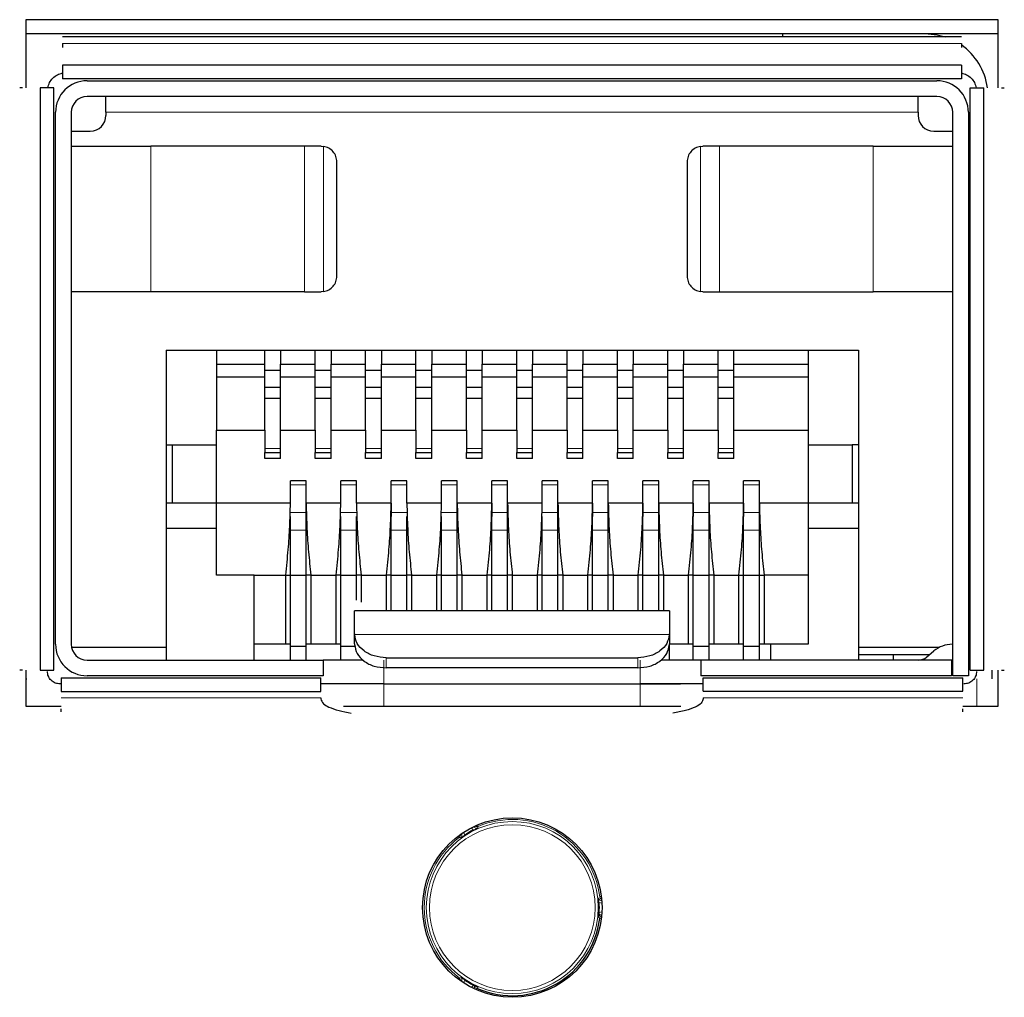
# Model space of a CAD drawing. Header units: millimetres. Extents: x 0 to 1118, y 0 to 864.
# Tile 35 of 117: x 256.96 to 260.09, y 461.83 to 464.93. Entities that reach past the tile are written whole.
import ezdxf

# ---------------------------------------------------------------- set-up
doc = ezdxf.new("R2010")
doc.units = ezdxf.units.MM

msp = doc.modelspace()

# ---------------------------------------------------------------- linework, layer by layer
at = {"color": 7, "linetype": 'Continuous', "lineweight": 25}
for p, q in [((260.0719, 464.9343), (256.9819, 464.9343)), ((256.9819, 464.9343), (256.9819, 464.718)), ((260.0719, 464.718), (260.0719, 464.9343)), ((256.9819, 464.8903), (260.0719, 464.8903)), ((259.9546, 464.8801), (257.0993, 464.8801)), ((259.3871, 464.8801), (259.3871, 464.8903)), ((257.0993, 464.859), (257.0993, 464.8458)), ((259.9546, 464.859), (259.9546, 464.8458)), ((259.9546, 464.7895), (257.0993, 464.7895)), ((259.9546, 464.7463), (257.0993, 464.7463)), ((257.1769, 464.7403), (259.8769, 464.7403)), ((256.9715, 464.718), (256.9629, 464.718)), ((257.0277, 464.718), (257.0277, 462.8684)), ((257.0709, 462.8684), (257.0709, 464.718)), ((259.9829, 462.8684), (259.9829, 464.718)), ((260.0261, 462.8684), (260.0261, 464.718)), ((260.0824, 464.718), (260.091, 464.718)), ((259.8769, 464.6903), (257.1769, 464.6903)), ((257.2369, 464.6403), (257.2369, 464.6903)), ((259.8169, 464.6403), (259.8169, 464.6903)), ((257.0769, 462.9503), (257.0769, 464.6403)), ((257.1269, 464.6403), (257.1269, 462.9503)), ((257.2369, 464.6403), (257.2369, 464.6303)), ((259.8169, 464.6403), (259.8169, 464.6303)), ((259.9269, 462.8503), (259.9269, 464.6403)), ((259.9769, 464.6403), (259.9769, 462.8503)), ((257.1269, 464.5803), (257.1869, 464.5803)), ((259.8669, 464.5803), (259.9269, 464.5803)), ((257.1269, 464.5323), (257.3792, 464.5323)), ((257.8673, 464.5323), (257.3792, 464.5323)), ((257.9209, 464.5323), (257.9279, 464.5318)), ((259.1259, 464.5318), (259.1329, 464.5323)), ((259.6746, 464.5323), (259.1866, 464.5323)), ((259.6746, 464.5323), (259.9269, 464.5323)), ((257.9706, 464.1203), (257.9706, 464.4823)), ((259.0832, 464.4823), (259.0832, 464.1203)), ((257.3792, 464.0703), (257.1269, 464.0703)), ((257.8673, 464.0703), (257.3792, 464.0703)), ((257.9279, 464.0708), (257.9209, 464.0703)), ((259.1329, 464.0703), (259.1259, 464.0708)), ((259.1866, 464.0703), (259.6746, 464.0703)), ((259.9269, 464.0703), (259.6746, 464.0703)), ((257.4279, 463.8843), (257.5879, 463.8843)), ((257.4279, 463.8843), (257.4279, 463.5843)), ((257.5879, 463.8843), (257.7419, 463.8843)), ((257.5879, 463.8843), (257.5879, 463.8402)), ((257.7419, 463.8402), (257.7419, 463.8843)), ((257.7419, 463.8843), (257.7919, 463.8843)), ((257.7919, 463.8843), (257.7919, 463.8402)), ((257.7919, 463.8843), (257.9019, 463.8843)), ((257.9019, 463.8402), (257.9019, 463.8843)), ((257.9019, 463.8843), (257.9519, 463.8843)), ((257.9519, 463.8843), (258.0619, 463.8843)), ((257.9519, 463.8843), (257.9519, 463.8402)), ((258.0619, 463.8402), (258.0619, 463.8843)), ((258.0619, 463.8843), (258.1119, 463.8843)), ((258.1119, 463.8843), (258.1119, 463.8402)), ((258.1119, 463.8843), (258.2219, 463.8843)), ((258.2219, 463.8402), (258.2219, 463.8843)), ((258.2219, 463.8843), (258.2719, 463.8843)), ((258.2719, 463.8843), (258.2719, 463.8402)), ((258.2719, 463.8843), (258.3819, 463.8843)), ((258.3819, 463.8402), (258.3819, 463.8843)), ((258.3819, 463.8843), (258.4319, 463.8843)), ((258.4319, 463.8843), (258.4319, 463.8402)), ((258.4319, 463.8843), (258.5419, 463.8843)), ((258.5419, 463.8402), (258.5419, 463.8843)), ((258.5419, 463.8843), (258.5919, 463.8843)), ((258.5919, 463.8843), (258.7019, 463.8843)), ((258.5919, 463.8843), (258.5919, 463.8402)), ((258.7019, 463.8402), (258.7019, 463.8843)), ((258.7019, 463.8843), (258.7519, 463.8843)), ((258.7519, 463.8843), (258.7519, 463.8402)), ((258.7519, 463.8843), (258.8619, 463.8843)), ((258.8619, 463.8402), (258.8619, 463.8843)), ((258.8619, 463.8843), (258.9119, 463.8843)), ((258.9119, 463.8843), (258.9119, 463.8402)), ((258.9119, 463.8843), (259.0219, 463.8843)), ((259.0219, 463.8402), (259.0219, 463.8843)), ((259.0219, 463.8843), (259.0719, 463.8843)), ((259.0719, 463.8843), (259.0719, 463.8402)), ((259.0719, 463.8843), (259.1819, 463.8843)), ((259.1819, 463.8402), (259.1819, 463.8843)), ((259.1819, 463.8843), (259.2319, 463.8843)), ((259.2319, 463.8402), (259.2319, 463.8843)), ((259.2319, 463.8843), (259.4679, 463.8843)), ((259.4679, 463.8843), (259.4679, 463.8402)), ((259.4679, 463.8843), (259.6279, 463.8843)), ((259.6279, 463.8843), (259.6279, 463.5843)), ((257.5879, 463.8402), (257.7419, 463.8402)), ((257.5879, 463.8402), (257.5879, 463.8002)), ((257.7419, 463.8002), (257.7419, 463.8402)), ((257.7919, 463.8402), (257.9019, 463.8402)), ((257.7919, 463.8002), (257.7919, 463.8402)), ((257.9019, 463.8002), (257.9019, 463.8402)), ((257.9519, 463.8002), (257.9519, 463.8402)), ((257.9519, 463.8402), (258.0619, 463.8402)), ((258.0619, 463.8002), (258.0619, 463.8402)), ((258.1119, 463.8002), (258.1119, 463.8402)), ((258.1119, 463.8402), (258.2219, 463.8402)), ((258.2219, 463.8002), (258.2219, 463.8402)), ((258.2719, 463.8002), (258.2719, 463.8402)), ((258.2719, 463.8402), (258.3819, 463.8402)), ((258.3819, 463.8002), (258.3819, 463.8402)), ((258.4319, 463.8002), (258.4319, 463.8402)), ((258.4319, 463.8402), (258.5419, 463.8402)), ((258.5419, 463.8002), (258.5419, 463.8402)), ((258.5919, 463.8402), (258.7019, 463.8402)), ((258.5919, 463.8002), (258.5919, 463.8402)), ((258.7019, 463.8002), (258.7019, 463.8402)), ((258.7519, 463.8402), (258.8619, 463.8402)), ((258.7519, 463.8002), (258.7519, 463.8402)), ((258.8619, 463.8002), (258.8619, 463.8402)), ((258.9119, 463.8402), (259.0219, 463.8402)), ((258.9119, 463.8002), (258.9119, 463.8402)), ((259.0219, 463.8002), (259.0219, 463.8402)), ((259.0719, 463.8402), (259.1819, 463.8402)), ((259.0719, 463.8002), (259.0719, 463.8402)), ((259.1819, 463.8002), (259.1819, 463.8402)), ((259.2319, 463.8402), (259.4679, 463.8402)), ((259.2319, 463.8002), (259.2319, 463.8402)), ((259.4679, 463.8402), (259.4679, 463.8002)), ((257.7919, 463.8203), (257.7419, 463.8203)), ((257.9519, 463.8203), (257.9019, 463.8203)), ((258.1119, 463.8203), (258.0619, 463.8203)), ((258.2719, 463.8203), (258.2219, 463.8203)), ((258.4319, 463.8203), (258.3819, 463.8203)), ((258.5919, 463.8203), (258.5419, 463.8203)), ((258.7519, 463.8203), (258.7019, 463.8203)), ((258.9119, 463.8203), (258.8619, 463.8203)), ((259.0719, 463.8203), (259.0219, 463.8203)), ((259.2319, 463.8203), (259.1819, 463.8203)), ((257.5879, 463.8002), (257.7419, 463.8002)), ((257.5879, 463.8002), (257.5879, 463.6303)), ((257.7419, 463.6303), (257.7419, 463.8002)), ((257.7919, 463.8002), (257.9019, 463.8002)), ((257.7919, 463.6303), (257.7919, 463.8002)), ((257.9019, 463.6303), (257.9019, 463.8002)), ((257.9519, 463.8002), (258.0619, 463.8002)), ((257.9519, 463.6303), (257.9519, 463.8002)), ((258.0619, 463.6303), (258.0619, 463.8002)), ((258.1119, 463.8002), (258.2219, 463.8002)), ((258.1119, 463.6303), (258.1119, 463.8002)), ((258.2219, 463.6303), (258.2219, 463.8002)), ((258.2719, 463.6303), (258.2719, 463.8002)), ((258.2719, 463.8002), (258.3819, 463.8002)), ((258.3819, 463.6303), (258.3819, 463.8002)), ((258.4319, 463.8002), (258.5419, 463.8002)), ((258.4319, 463.6303), (258.4319, 463.8002)), ((258.5419, 463.6303), (258.5419, 463.8002)), ((258.5919, 463.8002), (258.7019, 463.8002)), ((258.5919, 463.6303), (258.5919, 463.8002)), ((258.7019, 463.6303), (258.7019, 463.8002)), ((258.7519, 463.8002), (258.8619, 463.8002)), ((258.7519, 463.6303), (258.7519, 463.8002)), ((258.8619, 463.6303), (258.8619, 463.8002)), ((258.9119, 463.8002), (259.0219, 463.8002)), ((258.9119, 463.6303), (258.9119, 463.8002)), ((259.0219, 463.6303), (259.0219, 463.8002)), ((259.0719, 463.8002), (259.1819, 463.8002)), ((259.0719, 463.6303), (259.0719, 463.8002)), ((259.1819, 463.6303), (259.1819, 463.8002)), ((259.2319, 463.8002), (259.4679, 463.8002)), ((259.2319, 463.6303), (259.2319, 463.8002)), ((259.4679, 463.8002), (259.4679, 463.6303)), ((257.7919, 463.7662), (257.7419, 463.7662)), ((257.9519, 463.7662), (257.9019, 463.7662)), ((258.1119, 463.7662), (258.0619, 463.7662)), ((258.2719, 463.7662), (258.2219, 463.7662)), ((258.4319, 463.7662), (258.3819, 463.7662)), ((258.5919, 463.7662), (258.5419, 463.7662)), ((258.7519, 463.7662), (258.7019, 463.7662)), ((258.9119, 463.7662), (258.8619, 463.7662)), ((259.0719, 463.7662), (259.0219, 463.7662)), ((259.2319, 463.7662), (259.1819, 463.7662)), ((257.7919, 463.7312), (257.7419, 463.7312)), ((257.9519, 463.7312), (257.9019, 463.7312)), ((258.1119, 463.7312), (258.0619, 463.7312)), ((258.2719, 463.7312), (258.2219, 463.7312)), ((258.4319, 463.7312), (258.3819, 463.7312)), ((258.5919, 463.7312), (258.5419, 463.7312)), ((258.7519, 463.7312), (258.7019, 463.7312)), ((258.9119, 463.7312), (258.8619, 463.7312)), ((259.0719, 463.7312), (259.0219, 463.7312)), ((259.2319, 463.7312), (259.1819, 463.7312)), ((257.5879, 463.6303), (257.7419, 463.6303)), ((257.5879, 463.5843), (257.5879, 463.6303)), ((257.7419, 463.6303), (257.7419, 463.5718)), ((257.7919, 463.6303), (257.9019, 463.6303)), ((257.7919, 463.5718), (257.7919, 463.6303)), ((257.9019, 463.6303), (257.9019, 463.5718)), ((257.9519, 463.6303), (258.0619, 463.6303)), ((257.9519, 463.5718), (257.9519, 463.6303)), ((258.0619, 463.6303), (258.0619, 463.5718)), ((258.1119, 463.6303), (258.2219, 463.6303)), ((258.1119, 463.5718), (258.1119, 463.6303)), ((258.2219, 463.6303), (258.2219, 463.5718)), ((258.2719, 463.6303), (258.3819, 463.6303)), ((258.2719, 463.5718), (258.2719, 463.6303)), ((258.3819, 463.6303), (258.3819, 463.5718)), ((258.4319, 463.6303), (258.5419, 463.6303)), ((258.4319, 463.5718), (258.4319, 463.6303)), ((258.5419, 463.6303), (258.5419, 463.5718)), ((258.5919, 463.6303), (258.7019, 463.6303)), ((258.5919, 463.5718), (258.5919, 463.6303)), ((258.7019, 463.6303), (258.7019, 463.5718)), ((258.7519, 463.6303), (258.8619, 463.6303)), ((258.7519, 463.5718), (258.7519, 463.6303)), ((258.8619, 463.6303), (258.8619, 463.5718)), ((258.9119, 463.6303), (259.0219, 463.6303)), ((258.9119, 463.5718), (258.9119, 463.6303)), ((259.0219, 463.6303), (259.0219, 463.5718)), ((259.0719, 463.6303), (259.1819, 463.6303)), ((259.0719, 463.5718), (259.0719, 463.6303)), ((259.1819, 463.6303), (259.1819, 463.5718)), ((259.2319, 463.6303), (259.4679, 463.6303)), ((259.2319, 463.5718), (259.2319, 463.6303)), ((259.4679, 463.6303), (259.4679, 463.5843)), ((257.4279, 463.5843), (257.4479, 463.5843)), ((257.4279, 463.5843), (257.4279, 463.3983)), ((257.4479, 463.3983), (257.4479, 463.5843)), ((257.4479, 463.5843), (257.5879, 463.5843)), ((257.5879, 463.3983), (257.5879, 463.5843)), ((259.4679, 463.5843), (259.6079, 463.5843)), ((259.4679, 463.5843), (259.4679, 463.3983)), ((259.6079, 463.5843), (259.6079, 463.3983)), ((259.6279, 463.5843), (259.6079, 463.5843)), ((259.6279, 463.5843), (259.6279, 463.3983)), ((257.7419, 463.5718), (257.7419, 463.5593)), ((257.7419, 463.5593), (257.7919, 463.5593)), ((257.7419, 463.5403), (257.7419, 463.5593)), ((257.7919, 463.5593), (257.7919, 463.5718)), ((257.7919, 463.5403), (257.7919, 463.5593)), ((257.9019, 463.5718), (257.9019, 463.5593)), ((257.9019, 463.5593), (257.9519, 463.5593)), ((257.9019, 463.5403), (257.9019, 463.5593)), ((257.9519, 463.5593), (257.9519, 463.5718)), ((257.9519, 463.5403), (257.9519, 463.5593)), ((258.0619, 463.5718), (258.0619, 463.5593)), ((258.0619, 463.5593), (258.1119, 463.5593)), ((258.0619, 463.5403), (258.0619, 463.5593)), ((258.1119, 463.5593), (258.1119, 463.5718)), ((258.1119, 463.5403), (258.1119, 463.5593)), ((258.2219, 463.5718), (258.2219, 463.5593)), ((258.2219, 463.5593), (258.2719, 463.5593)), ((258.2219, 463.5403), (258.2219, 463.5593)), ((258.2719, 463.5593), (258.2719, 463.5718)), ((258.2719, 463.5403), (258.2719, 463.5593)), ((258.3819, 463.5718), (258.3819, 463.5593)), ((258.3819, 463.5593), (258.4319, 463.5593)), ((258.3819, 463.5403), (258.3819, 463.5593)), ((258.4319, 463.5593), (258.4319, 463.5718)), ((258.4319, 463.5403), (258.4319, 463.5593)), ((258.5419, 463.5718), (258.5419, 463.5593)), ((258.5419, 463.5593), (258.5919, 463.5593)), ((258.5419, 463.5403), (258.5419, 463.5593)), ((258.5919, 463.5593), (258.5919, 463.5718)), ((258.5919, 463.5403), (258.5919, 463.5593)), ((258.7019, 463.5718), (258.7019, 463.5593)), ((258.7019, 463.5593), (258.7519, 463.5593)), ((258.7019, 463.5403), (258.7019, 463.5593)), ((258.7519, 463.5593), (258.7519, 463.5718)), ((258.7519, 463.5403), (258.7519, 463.5593)), ((258.8619, 463.5718), (258.8619, 463.5593)), ((258.8619, 463.5593), (258.9119, 463.5593)), ((258.8619, 463.5403), (258.8619, 463.5593)), ((258.9119, 463.5593), (258.9119, 463.5718)), ((258.9119, 463.5403), (258.9119, 463.5593)), ((259.0219, 463.5718), (259.0219, 463.5593)), ((259.0219, 463.5593), (259.0719, 463.5593)), ((259.0219, 463.5403), (259.0219, 463.5593)), ((259.0719, 463.5593), (259.0719, 463.5718)), ((259.0719, 463.5403), (259.0719, 463.5593)), ((259.1819, 463.5718), (259.1819, 463.5593)), ((259.1819, 463.5593), (259.2319, 463.5593)), ((259.1819, 463.5403), (259.1819, 463.5593)), ((259.2319, 463.5593), (259.2319, 463.5718)), ((259.2319, 463.5403), (259.2319, 463.5593)), ((257.7919, 463.5403), (257.7419, 463.5403)), ((257.9519, 463.5403), (257.9019, 463.5403)), ((258.1119, 463.5403), (258.0619, 463.5403)), ((258.2719, 463.5403), (258.2219, 463.5403)), ((258.4319, 463.5403), (258.3819, 463.5403)), ((258.5919, 463.5403), (258.5419, 463.5403)), ((258.7519, 463.5403), (258.7019, 463.5403)), ((258.9119, 463.5403), (258.8619, 463.5403)), ((259.0719, 463.5403), (259.0219, 463.5403)), ((259.2319, 463.5403), (259.1819, 463.5403)), ((257.8729, 463.4693), (257.8229, 463.4693)), ((257.8229, 463.4571), (257.8229, 463.4693)), ((257.8229, 463.3983), (257.8229, 463.4571)), ((257.8729, 463.4571), (257.8729, 463.4693)), ((257.8729, 463.3983), (257.8729, 463.4571)), ((258.0329, 463.4693), (257.9829, 463.4693)), ((257.9829, 463.4571), (257.9829, 463.4693)), ((257.9829, 463.3983), (257.9829, 463.4571)), ((258.0329, 463.4571), (258.0329, 463.4693)), ((258.0329, 463.3983), (258.0329, 463.4571)), ((258.1929, 463.4693), (258.1429, 463.4693)), ((258.1429, 463.4571), (258.1429, 463.4693)), ((258.1429, 463.3983), (258.1429, 463.4571)), ((258.1929, 463.4571), (258.1929, 463.4693)), ((258.1929, 463.3983), (258.1929, 463.4571)), ((258.3529, 463.4693), (258.3029, 463.4693)), ((258.3029, 463.4571), (258.3029, 463.4693)), ((258.3029, 463.3983), (258.3029, 463.4571)), ((258.3529, 463.4571), (258.3529, 463.4693)), ((258.3529, 463.3983), (258.3529, 463.4571)), ((258.5129, 463.4693), (258.4629, 463.4693)), ((258.4629, 463.4571), (258.4629, 463.4693)), ((258.4629, 463.3983), (258.4629, 463.4571)), ((258.5129, 463.4571), (258.5129, 463.4693)), ((258.5129, 463.3983), (258.5129, 463.4571)), ((258.6729, 463.4693), (258.6229, 463.4693)), ((258.6229, 463.4571), (258.6229, 463.4693)), ((258.6229, 463.3983), (258.6229, 463.4571)), ((258.6729, 463.4571), (258.6729, 463.4693)), ((258.6729, 463.3983), (258.6729, 463.4571)), ((258.8329, 463.4693), (258.7829, 463.4693)), ((258.7829, 463.4571), (258.7829, 463.4693)), ((258.7829, 463.3983), (258.7829, 463.4571)), ((258.8329, 463.4571), (258.8329, 463.4693)), ((258.8329, 463.3983), (258.8329, 463.4571)), ((258.9929, 463.4693), (258.9429, 463.4693)), ((258.9429, 463.4571), (258.9429, 463.4693)), ((258.9429, 463.3983), (258.9429, 463.4571)), ((258.9929, 463.4571), (258.9929, 463.4693)), ((258.9929, 463.3983), (258.9929, 463.4571)), ((259.1529, 463.4693), (259.1029, 463.4693)), ((259.1029, 463.4571), (259.1029, 463.4693)), ((259.1029, 463.3983), (259.1029, 463.4571)), ((259.1529, 463.4571), (259.1529, 463.4693)), ((259.1529, 463.3983), (259.1529, 463.4571)), ((259.3129, 463.4693), (259.2629, 463.4693)), ((259.2629, 463.4571), (259.2629, 463.4693)), ((259.2629, 463.3983), (259.2629, 463.4571)), ((259.3129, 463.4571), (259.3129, 463.4693)), ((259.3129, 463.3983), (259.3129, 463.4571)), ((257.4479, 463.3983), (257.4279, 463.3983)), ((257.4279, 463.3983), (257.4279, 463.3183)), ((257.5879, 463.3983), (257.4479, 463.3983)), ((257.5879, 463.3183), (257.5879, 463.3983)), ((257.8229, 463.3983), (257.5879, 463.3983)), ((257.8729, 463.3559), (257.8729, 463.3983)), ((257.9829, 463.3983), (257.8729, 463.3983)), ((258.1429, 463.3983), (258.0329, 463.3983)), ((258.1429, 463.3983), (258.1429, 463.3559)), ((258.3029, 463.3983), (258.1929, 463.3983)), ((258.4629, 463.3983), (258.3529, 463.3983)), ((258.3529, 463.3559), (258.3529, 463.3983)), ((258.4629, 463.3983), (258.4629, 463.3559)), ((258.6229, 463.3983), (258.5129, 463.3983)), ((258.5129, 463.3559), (258.5129, 463.3983)), ((258.7829, 463.3983), (258.6729, 463.3983)), ((258.6729, 463.3559), (258.6729, 463.3983)), ((258.7829, 463.3983), (258.7829, 463.3559)), ((258.9429, 463.3983), (258.8329, 463.3983)), ((258.8329, 463.3559), (258.8329, 463.3983)), ((258.9429, 463.3983), (258.9429, 463.3559)), ((259.1029, 463.3983), (258.9929, 463.3983)), ((258.9929, 463.3559), (258.9929, 463.3983)), ((259.1029, 463.3983), (259.1029, 463.3559)), ((259.2629, 463.3983), (259.1529, 463.3983)), ((259.1529, 463.3559), (259.1529, 463.3983)), ((259.2629, 463.3983), (259.2629, 463.3559)), ((259.4679, 463.3983), (259.3129, 463.3983)), ((259.3129, 463.3559), (259.3129, 463.3983)), ((259.6079, 463.3983), (259.4679, 463.3983)), ((259.4679, 463.3983), (259.4679, 463.3183)), ((259.6279, 463.3983), (259.6079, 463.3983)), ((259.6279, 463.3983), (259.6279, 463.3183)), ((257.8229, 463.3129), (257.8229, 463.3559)), ((257.8729, 463.3129), (257.8729, 463.3559)), ((257.9829, 463.3129), (257.9829, 463.3559)), ((258.0329, 463.3129), (258.0329, 463.3559)), ((258.1429, 463.3129), (258.1429, 463.3559)), ((258.1929, 463.3129), (258.1929, 463.3559)), ((258.3029, 463.3129), (258.3029, 463.3559)), ((258.3529, 463.3129), (258.3529, 463.3559)), ((258.4629, 463.3129), (258.4629, 463.3559)), ((258.5129, 463.3129), (258.5129, 463.3559)), ((258.6229, 463.3129), (258.6229, 463.3559)), ((258.6729, 463.3129), (258.6729, 463.3559)), ((258.7829, 463.3129), (258.7829, 463.3559)), ((258.8329, 463.3129), (258.8329, 463.3559)), ((258.9429, 463.3129), (258.9429, 463.3559)), ((258.9929, 463.3129), (258.9929, 463.3559)), ((259.1029, 463.3129), (259.1029, 463.3559)), ((259.1529, 463.3129), (259.1529, 463.3559)), ((259.2629, 463.3129), (259.2629, 463.3559)), ((259.3129, 463.3129), (259.3129, 463.3559)), ((257.5879, 463.3183), (257.4279, 463.3183)), ((257.4279, 463.3183), (257.4279, 462.9003)), ((257.5879, 463.1703), (257.5879, 463.3183)), ((257.8229, 463.1703), (257.8229, 463.3129)), ((257.8729, 463.1703), (257.8729, 463.3129)), ((257.9829, 463.1703), (257.9829, 463.3129)), ((258.0329, 463.1703), (258.0329, 463.3129)), ((258.1429, 463.1703), (258.1429, 463.3129)), ((258.1929, 463.1703), (258.1929, 463.3129)), ((258.3029, 463.1703), (258.3029, 463.3129)), ((258.3529, 463.1703), (258.3529, 463.3129)), ((258.4629, 463.1703), (258.4629, 463.3129)), ((258.5129, 463.1703), (258.5129, 463.3129)), ((258.6229, 463.1703), (258.6229, 463.3129)), ((258.6729, 463.1703), (258.6729, 463.3129)), ((258.7829, 463.1703), (258.7829, 463.3129)), ((258.8329, 463.1703), (258.8329, 463.3129)), ((258.9429, 463.1703), (258.9429, 463.3129)), ((258.9929, 463.1703), (258.9929, 463.3129)), ((259.1029, 463.1703), (259.1029, 463.3129)), ((259.1529, 463.1703), (259.1529, 463.3129)), ((259.2629, 463.1703), (259.2629, 463.3129)), ((259.3129, 463.1703), (259.3129, 463.3129)), ((259.6279, 463.3183), (259.4679, 463.3183)), ((259.4679, 463.3183), (259.4679, 462.9503)), ((259.6279, 463.3183), (259.6279, 462.9003)), ((257.7079, 463.1703), (257.5879, 463.1703)), ((257.7079, 462.9003), (257.7079, 463.1703)), ((257.7079, 463.1703), (257.8079, 463.1703)), ((257.8079, 462.9503), (257.8079, 463.1703)), ((257.8079, 463.1703), (257.8229, 463.1703)), ((257.8229, 463.1703), (257.8729, 463.1703)), ((257.8229, 462.9443), (257.8229, 463.1703)), ((257.8879, 463.1703), (257.8729, 463.1703)), ((257.8729, 462.9443), (257.8729, 463.1703)), ((257.8879, 463.1703), (257.8879, 462.9503)), ((257.8879, 463.1703), (257.9679, 463.1703)), ((257.9679, 462.9503), (257.9679, 463.1703)), ((257.9829, 463.1703), (257.9679, 463.1703)), ((257.9829, 463.1703), (258.0329, 463.1703)), ((257.9829, 462.9443), (257.9829, 463.1703)), ((258.0479, 463.1703), (258.0329, 463.1703)), ((258.0329, 463.0908), (258.0329, 463.1703)), ((258.0479, 463.1703), (258.0479, 463.0843)), ((258.0479, 463.1703), (258.1279, 463.1703)), ((258.1429, 463.1703), (258.1279, 463.1703)), ((258.1279, 463.0563), (258.1279, 463.1703)), ((258.1429, 463.1703), (258.1929, 463.1703)), ((258.1429, 463.0563), (258.1429, 463.1703)), ((258.2079, 463.1703), (258.1929, 463.1703)), ((258.1929, 463.0563), (258.1929, 463.1703)), ((258.2079, 463.1703), (258.2079, 463.0563)), ((258.2079, 463.1703), (258.2879, 463.1703)), ((258.2879, 463.0563), (258.2879, 463.1703)), ((258.3029, 463.1703), (258.2879, 463.1703)), ((258.3029, 463.1703), (258.3529, 463.1703)), ((258.3029, 463.0563), (258.3029, 463.1703)), ((258.3529, 463.0563), (258.3529, 463.1703)), ((258.3679, 463.1703), (258.3529, 463.1703)), ((258.3679, 463.1703), (258.3679, 463.0563)), ((258.3679, 463.1703), (258.4479, 463.1703)), ((258.4479, 463.0563), (258.4479, 463.1703)), ((258.4629, 463.1703), (258.4479, 463.1703)), ((258.4629, 463.1703), (258.5129, 463.1703)), ((258.4629, 463.0563), (258.4629, 463.1703)), ((258.5279, 463.1703), (258.5129, 463.1703)), ((258.5129, 463.0563), (258.5129, 463.1703)), ((258.5279, 463.1703), (258.5279, 463.0563)), ((258.5279, 463.1703), (258.6079, 463.1703)), ((258.6229, 463.1703), (258.6079, 463.1703)), ((258.6079, 463.0563), (258.6079, 463.1703)), ((258.6229, 463.1703), (258.6729, 463.1703)), ((258.6229, 463.0563), (258.6229, 463.1703)), ((258.6729, 463.0563), (258.6729, 463.1703)), ((258.6879, 463.1703), (258.6729, 463.1703)), ((258.6879, 463.1703), (258.6879, 463.0563)), ((258.6879, 463.1703), (258.7679, 463.1703)), ((258.7829, 463.1703), (258.7679, 463.1703)), ((258.7679, 463.0563), (258.7679, 463.1703)), ((258.7829, 463.1703), (258.8329, 463.1703)), ((258.7829, 463.0563), (258.7829, 463.1703)), ((258.8479, 463.1703), (258.8329, 463.1703)), ((258.8329, 463.0563), (258.8329, 463.1703)), ((258.8479, 463.1703), (258.9279, 463.1703)), ((258.8479, 463.1703), (258.8479, 463.0563)), ((258.9429, 463.1703), (258.9279, 463.1703)), ((258.9279, 463.0563), (258.9279, 463.1703)), ((258.9429, 463.1703), (258.9929, 463.1703)), ((258.9429, 463.0563), (258.9429, 463.1703)), ((259.0079, 463.1703), (258.9929, 463.1703)), ((258.9929, 463.0563), (258.9929, 463.1703)), ((259.0079, 463.1703), (259.0879, 463.1703)), ((259.0079, 463.1703), (259.0079, 463.0563)), ((259.0879, 462.9503), (259.0879, 463.1703)), ((259.1029, 463.1703), (259.0879, 463.1703)), ((259.1029, 463.1703), (259.1529, 463.1703)), ((259.1029, 462.9443), (259.1029, 463.1703)), ((259.1679, 463.1703), (259.1529, 463.1703)), ((259.1529, 462.9443), (259.1529, 463.1703)), ((259.1679, 463.1703), (259.2479, 463.1703)), ((259.1679, 463.1703), (259.1679, 462.9503)), ((259.2479, 462.9503), (259.2479, 463.1703)), ((259.2479, 463.1703), (259.2629, 463.1703)), ((259.2629, 463.1703), (259.3129, 463.1703)), ((259.2629, 462.9443), (259.2629, 463.1703)), ((259.3129, 463.1703), (259.3279, 463.1703)), ((259.3129, 462.9443), (259.3129, 463.1703)), ((259.4679, 463.1703), (259.3279, 463.1703)), ((259.3279, 463.1703), (259.3279, 462.9503)), ((259.0276, 463.0563), (258.0262, 463.0563)), ((258.0269, 462.9519), (258.0269, 462.9841)), ((258.0269, 462.9841), (258.027, 462.9817)), ((259.0269, 462.9817), (259.0269, 462.9841)), ((259.0269, 462.9841), (259.0269, 462.9519)), ((257.4279, 462.9403), (257.1279, 462.9403)), ((257.8079, 462.9503), (257.7079, 462.9503)), ((257.8229, 462.9503), (257.8079, 462.9503)), ((257.8229, 462.9443), (257.8729, 462.9443)), ((257.8229, 462.9003), (257.8229, 462.9443)), ((257.8879, 462.9503), (257.8729, 462.9503)), ((257.8729, 462.9003), (257.8729, 462.9443)), ((257.9679, 462.9503), (257.8879, 462.9503)), ((257.9829, 462.9503), (257.9679, 462.9503)), ((257.9829, 462.9443), (258.0269, 462.9443)), ((257.9829, 462.9003), (257.9829, 462.9443)), ((258.0269, 462.9519), (258.027, 462.9494)), ((259.0269, 462.9494), (259.0269, 462.9519)), ((259.0269, 462.9003), (259.0269, 462.9519)), ((259.0879, 462.9503), (259.0269, 462.9503)), ((259.1029, 462.9503), (259.0879, 462.9503)), ((259.1029, 462.9003), (259.1029, 462.9443)), ((259.1029, 462.9443), (259.1529, 462.9443)), ((259.1679, 462.9503), (259.1529, 462.9503)), ((259.1529, 462.9003), (259.1529, 462.9443)), ((259.2479, 462.9503), (259.1679, 462.9503)), ((259.2629, 462.9503), (259.2479, 462.9503)), ((259.2629, 462.9003), (259.2629, 462.9443)), ((259.2629, 462.9443), (259.3129, 462.9443)), ((259.3279, 462.9503), (259.3129, 462.9503)), ((259.3129, 462.9003), (259.3129, 462.9443)), ((259.3479, 462.9503), (259.3279, 462.9503)), ((259.3479, 462.9503), (259.3479, 462.9003)), ((259.4679, 462.9503), (259.3479, 462.9503)), ((259.884, 462.9403), (259.6279, 462.9403)), ((259.8441, 462.9097), (259.8674, 462.9293)), ((259.9253, 462.9503), (259.9269, 462.9503)), ((257.1769, 462.9003), (257.9269, 462.9003)), ((257.9269, 462.9003), (257.9269, 462.8503)), ((258.0538, 462.9003), (257.9269, 462.9003)), ((258.1269, 462.9077), (258.9269, 462.9077)), ((259.1269, 462.9003), (259.0007, 462.9003)), ((259.9229, 462.9003), (259.1269, 462.9003)), ((259.1269, 462.9003), (259.1269, 462.8503)), ((259.8522, 462.9165), (259.6279, 462.9165)), ((259.7374, 462.9165), (259.7374, 462.9003)), ((259.9229, 462.9003), (259.9229, 462.8503)), ((259.9269, 462.9003), (259.9229, 462.9003)), ((256.9715, 462.8684), (256.9629, 462.8684)), ((256.9819, 462.8684), (256.9819, 462.7543)), ((258.9269, 462.8755), (258.1269, 462.8755)), ((260.0524, 462.8403), (260.0524, 462.8684)), ((260.0719, 462.7543), (260.0719, 462.8684)), ((260.0824, 462.8684), (260.091, 462.8684)), ((256.9819, 462.8403), (256.9856, 462.8403)), ((257.095, 462.8443), (257.9194, 462.8443)), ((257.9269, 462.8503), (257.1769, 462.8503)), ((259.9229, 462.8503), (259.1269, 462.8503)), ((259.1344, 462.8443), (259.9589, 462.8443)), ((259.9769, 462.8503), (259.9269, 462.8503)), ((257.095, 462.8243), (257.0909, 462.8243)), ((257.095, 462.8003), (257.9194, 462.8003)), ((258.1194, 462.8243), (258.9344, 462.8243)), ((259.1344, 462.8243), (258.9344, 462.8243)), ((259.1344, 462.8011), (259.9589, 462.8011)), ((257.9194, 462.7799), (257.9194, 462.7772)), ((259.1344, 462.7799), (259.1344, 462.7772)), ((256.9819, 462.7543), (257.095, 462.7543)), ((257.095, 462.7363), (257.095, 462.7449)), ((257.9911, 462.7543), (259.0628, 462.7543)), ((259.9589, 462.7543), (260.0719, 462.7543)), ((259.9589, 462.7363), (259.9589, 462.7449))]:
    msp.add_line(p, q, dxfattribs=at)
at = {"color": 7, "linetype": 'Continuous', "lineweight": 18}
for p, q in [((259.9546, 464.859), (257.0993, 464.859)), ((259.8169, 464.6403), (257.2369, 464.6403)), ((257.3792, 464.5323), (257.3792, 464.0703)), ((257.8673, 464.0703), (257.8673, 464.5323)), ((257.9279, 464.0708), (257.9279, 464.5318)), ((259.1259, 464.5318), (259.1259, 464.0708)), ((259.1866, 464.5323), (259.1866, 464.0703)), ((259.6746, 464.0703), (259.6746, 464.5323)), ((257.7419, 463.5718), (257.7919, 463.5718)), ((257.9019, 463.5718), (257.9519, 463.5718)), ((258.0619, 463.5718), (258.1119, 463.5718)), ((258.2219, 463.5718), (258.2719, 463.5718)), ((258.3819, 463.5718), (258.4319, 463.5718)), ((258.5419, 463.5718), (258.5919, 463.5718)), ((258.7019, 463.5718), (258.7519, 463.5718)), ((258.8619, 463.5718), (258.9119, 463.5718)), ((259.0219, 463.5718), (259.0719, 463.5718)), ((259.1819, 463.5718), (259.2319, 463.5718)), ((257.8229, 463.4571), (257.8729, 463.4571)), ((257.9829, 463.4571), (258.0329, 463.4571)), ((258.1429, 463.4571), (258.1929, 463.4571)), ((258.3029, 463.4571), (258.3529, 463.4571)), ((258.4629, 463.4571), (258.5129, 463.4571)), ((258.6229, 463.4571), (258.6729, 463.4571)), ((258.7829, 463.4571), (258.8329, 463.4571)), ((258.9429, 463.4571), (258.9929, 463.4571)), ((259.1029, 463.4571), (259.1529, 463.4571)), ((259.2629, 463.4571), (259.3129, 463.4571)), ((257.8229, 463.3691), (257.8729, 463.3691)), ((257.9829, 463.3691), (258.0329, 463.3691)), ((258.1429, 463.3691), (258.1929, 463.3691)), ((258.3029, 463.3691), (258.3529, 463.3691)), ((258.4629, 463.3691), (258.5129, 463.3691)), ((258.6229, 463.3691), (258.6729, 463.3691)), ((258.7829, 463.3691), (258.8329, 463.3691)), ((258.9429, 463.3691), (258.9929, 463.3691)), ((259.1029, 463.3691), (259.1529, 463.3691)), ((259.2629, 463.3691), (259.3129, 463.3691)), ((257.8229, 463.3129), (257.8729, 463.3129)), ((257.9829, 463.3129), (258.0329, 463.3129)), ((258.1429, 463.3129), (258.1929, 463.3129)), ((258.3029, 463.3129), (258.3529, 463.3129)), ((258.4629, 463.3129), (258.5129, 463.3129)), ((258.6229, 463.3129), (258.6729, 463.3129)), ((258.7829, 463.3129), (258.8329, 463.3129)), ((258.9429, 463.3129), (258.9929, 463.3129)), ((259.1029, 463.3129), (259.1529, 463.3129)), ((259.2629, 463.3129), (259.3129, 463.3129)), ((258.027, 462.9817), (259.0269, 462.9817)), ((258.1194, 462.9003), (258.1194, 462.8243)), ((258.1269, 462.8755), (258.1269, 462.9077)), ((258.9269, 462.9077), (258.9269, 462.8755)), ((258.9344, 462.8243), (258.9344, 462.9003)), ((260.0039, 462.7543), (260.0039, 462.8403)), ((258.1194, 462.7543), (258.1194, 462.8243)), ((258.9344, 462.8243), (258.9344, 462.7543)), ((257.9194, 462.7799), (257.095, 462.7799)), ((259.9589, 462.7799), (259.1344, 462.7799)), ((258.4036, 462.3611), (258.3975, 462.3675)), ((258.405, 462.3712), (258.4072, 462.369)), ((258.4191, 462.3719), (258.4171, 462.3767)), ((258.3559, 462.3414), (258.3591, 462.3372)), ((258.3676, 462.3461), (258.3667, 462.3491)), ((258.3737, 462.3538), (258.3762, 462.3452)), ((258.8056, 462.1488), (258.8107, 462.1494)), ((258.8126, 462.1279), (258.8039, 462.1299)), ((258.809, 462.137), (258.8121, 462.1362)), ((258.8039, 462.0983), (258.8126, 462.1003)), ((258.8121, 462.092), (258.809, 462.0913)), ((258.8056, 462.0794), (258.8107, 462.0788)), ((258.3559, 461.8869), (258.3591, 461.891)), ((258.3667, 461.8791), (258.3676, 461.8821)), ((258.3762, 461.883), (258.3737, 461.8745)), ((258.3975, 461.8607), (258.4036, 461.8671)), ((258.4072, 461.8592), (258.405, 461.857)), ((258.4171, 461.8515), (258.4191, 461.8563))]:
    msp.add_line(p, q, dxfattribs=at)
at = {"color": 7, "linetype": 'Continuous', "lineweight": 25, "flags": 128}
msp.add_lwpolyline([(259.8396, 464.8903), (259.8778, 464.8866), (259.9026, 464.8801)], dxfattribs=at)
at = {"color": 7, "linetype": 'Continuous', "lineweight": 25}
msp.add_circle((258.5279, 462.1141), 0.285, dxfattribs=at)
at = {"color": 7, "linetype": 'Continuous', "lineweight": 18}
for radius in [0.2732, 0.2632]:
    msp.add_circle((258.5279, 462.1141), radius, dxfattribs=at)
at = {"color": 7, "linetype": 'Continuous', "lineweight": 25}
for centre, radius, start, end in [((259.8396, 464.6903), 0.2, 8.0399, 54.9102), ((257.1769, 464.6403), 0.1, 90, 180), ((259.8769, 464.6403), 0.1, 0, 90), ((257.1769, 464.6403), 0.05, 90, 180), ((259.8769, 464.6403), 0.05, 0, 90), ((257.1869, 464.6303), 0.05, 270, 0), ((259.8669, 464.6303), 0.05, 180, 270), ((257.1769, 462.9503), 0.1, 180, 270), ((257.1769, 462.9503), 0.05, 180, 270), ((259.9253, 462.8603), 0.09, 90, 130), ((259.8184, 462.9403), 0.04, 270, 310), ((258.5279, 462.1141), 0.2798, 247.117, 352.883)]:
    msp.add_arc(centre, radius, start, end, dxfattribs=at)
at = {"color": 7, "linetype": 'Continuous', "lineweight": 18}
for centre, radius, start, end in [((258.5279, 462.1141), 0.2798, 7.117, 112.883), ((258.4142, 462.376), 0.01, 225.0107, 293.4481), ((258.4152, 462.3811), 0.01, 232.6298, 292.8701), ((259.362, 462.2034), 0.9578, 169.8656, 170.172), ((258.5279, 462.1141), 0.2798, 127.117, 232.883), ((258.353, 462.3452), 0.01, 307.1299, 7.3702), ((258.0349, 461.4399), 0.9541, 69.8274, 70.135), ((258.3579, 462.3435), 0.01, 306.5519, 14.9893), ((258.3781, 462.3465), 0.00229, 212.0946, 250.8518), ((258.4016, 462.36), 0.00229, 349.1482, 27.9054), ((258.8116, 462.1466), 0.01, 186.5519, 254.9893), ((258.8155, 462.15), 0.01, 187.1299, 247.3702), ((258.804, 462.1277), 0.00229, 92.0946, 130.8518), ((258.8116, 462.0816), 0.01, 105.0107, 173.4481), ((258.1882, 461.3471), 0.9578, 49.8656, 50.172), ((258.804, 462.1006), 0.00229, 229.1482, 267.9054), ((258.8155, 462.0782), 0.01, 112.6298, 172.8701), ((258.3579, 461.8847), 0.01, 345.0107, 53.4481), ((258.353, 461.883), 0.01, 352.6298, 52.8701), ((258.3781, 461.8818), 0.00229, 109.1482, 147.9054), ((258.4016, 461.8682), 0.00229, 332.0946, 10.8518), ((258.4142, 461.8522), 0.01, 66.5519, 134.9893), ((259.3583, 462.0242), 0.9541, 189.8274, 190.135), ((258.4152, 461.8471), 0.01, 67.1299, 127.3702)]:
    msp.add_arc(centre, radius, start, end, dxfattribs=at)
for centre, major_axis, start_param, end_param in [((258.5282, 462.1137), (-0.1385, 0.2399), 6.225992, 6.340379), ((258.5274, 462.1141), (0.277, 0), 6.225992, 6.340379), ((258.5282, 462.1146), (0.1385, 0.2399), 3.084399, 3.198786)]:
    msp.add_ellipse(centre, major_axis=major_axis, ratio=0.999578, start_param=start_param, end_param=end_param, dxfattribs=at)
at = {"color": 7, "linetype": 'Continuous', "lineweight": 25}
for points in [[(257.0993, 464.7895), (257.0993, 464.7892), (257.0993, 464.7885), (257.0993, 464.7835), (257.0993, 464.7764), (257.0993, 464.7679), (257.0993, 464.7594), (257.0993, 464.7523), (257.0993, 464.7473), (257.0993, 464.7466), (257.0993, 464.7463)], [(259.9546, 464.7895), (259.9546, 464.7892), (259.9546, 464.7885), (259.9546, 464.7835), (259.9546, 464.7764), (259.9546, 464.7679), (259.9546, 464.7594), (259.9546, 464.7523), (259.9546, 464.7473), (259.9546, 464.7466), (259.9546, 464.7463)], [(257.0521, 464.718), (257.0537, 464.7237), (257.057, 464.735), (257.0679, 464.7493), (257.0822, 464.7602), (257.0936, 464.7635), (257.0993, 464.7652)], [(259.9546, 464.7652), (259.9603, 464.7635), (259.9716, 464.7602), (259.9859, 464.7493), (259.9969, 464.735), (260.0001, 464.7237), (260.0018, 464.718)], [(257.0709, 464.718), (257.0706, 464.718), (257.0699, 464.718), (257.0649, 464.718), (257.0578, 464.718), (257.0493, 464.718), (257.0408, 464.718), (257.0337, 464.718), (257.0287, 464.718), (257.028, 464.718), (257.0277, 464.718)], [(259.9829, 464.718), (259.9832, 464.718), (259.9839, 464.718), (259.9889, 464.718), (259.996, 464.718), (260.0045, 464.718), (260.013, 464.718), (260.0201, 464.718), (260.0251, 464.718), (260.0258, 464.718), (260.0261, 464.718)], [(257.9209, 464.5323), (257.916, 464.5323), (257.9062, 464.5323), (257.892, 464.5323), (257.8786, 464.5323), (257.8711, 464.5323), (257.8673, 464.5323)], [(257.9706, 464.4823), (257.97, 464.4882), (257.9687, 464.5002), (257.9591, 464.5157), (257.9452, 464.5274), (257.9337, 464.5303), (257.9279, 464.5318)], [(259.1259, 464.5318), (259.1202, 464.5303), (259.1086, 464.5274), (259.0947, 464.5157), (259.0851, 464.5002), (259.0839, 464.4882), (259.0832, 464.4823)], [(259.1866, 464.5323), (259.1828, 464.5323), (259.1752, 464.5323), (259.1619, 464.5323), (259.1476, 464.5323), (259.1378, 464.5323), (259.1329, 464.5323)], [(257.9279, 464.0708), (257.9337, 464.0722), (257.9452, 464.0751), (257.9591, 464.0869), (257.9687, 464.1024), (257.97, 464.1143), (257.9706, 464.1203)], [(259.0832, 464.1203), (259.0839, 464.1143), (259.0851, 464.1024), (259.0947, 464.0869), (259.1086, 464.0751), (259.1202, 464.0722), (259.1259, 464.0708)], [(257.8673, 464.0703), (257.8711, 464.0703), (257.8786, 464.0703), (257.892, 464.0703), (257.9062, 464.0703), (257.916, 464.0703), (257.9209, 464.0703)], [(259.1329, 464.0703), (259.1378, 464.0703), (259.1476, 464.0703), (259.1619, 464.0703), (259.1752, 464.0703), (259.1828, 464.0703), (259.1866, 464.0703)], [(258.0269, 462.9841), (258.0269, 462.9948), (258.0269, 463.0162), (258.0269, 463.0387), (258.0269, 463.0535), (258.0269, 463.0554), (258.0269, 463.0563)], [(259.0269, 463.0563), (259.0269, 463.0554), (259.0269, 463.0535), (259.0269, 463.0387), (259.0269, 463.0162), (259.0269, 462.9948), (259.0269, 462.9841)], [(258.1269, 462.9077), (258.1141, 462.9088), (258.0884, 462.911), (258.0558, 462.928), (258.0325, 462.9524), (258.0288, 462.9719), (258.027, 462.9817)], [(259.0269, 462.9817), (259.025, 462.9719), (259.0213, 462.9524), (258.998, 462.928), (258.9654, 462.911), (258.9398, 462.9088), (258.9269, 462.9077)], [(258.027, 462.9494), (258.0288, 462.9397), (258.0325, 462.9201), (258.0558, 462.8958), (258.0884, 462.8788), (258.1141, 462.8766), (258.1269, 462.8755)], [(258.9269, 462.8755), (258.9398, 462.8766), (258.9654, 462.8788), (258.998, 462.8958), (259.0213, 462.9201), (259.025, 462.9397), (259.0269, 462.9494)], [(257.0277, 462.8684), (257.028, 462.8684), (257.0287, 462.8684), (257.0337, 462.8684), (257.0408, 462.8684), (257.0493, 462.8684), (257.0578, 462.8684), (257.0649, 462.8684), (257.0699, 462.8684), (257.0706, 462.8684), (257.0709, 462.8684)], [(257.0909, 462.8243), (257.0857, 462.8249), (257.0752, 462.8261), (257.062, 462.8354), (257.0527, 462.8486), (257.0515, 462.8591), (257.0509, 462.8643)], [(260.0029, 462.8643), (260.0023, 462.8591), (260.0011, 462.8486), (259.9919, 462.8354), (259.9786, 462.8261), (259.9682, 462.8249), (259.9629, 462.8243)], [(259.9829, 462.8684), (259.9832, 462.8684), (259.9839, 462.8684), (259.9889, 462.8684), (259.996, 462.8684), (260.0045, 462.8684), (260.013, 462.8684), (260.0201, 462.8684), (260.0251, 462.8684), (260.0258, 462.8684), (260.0261, 462.8684)], [(257.095, 462.8435), (257.095, 462.8432), (257.095, 462.8425), (257.095, 462.8375), (257.095, 462.8304), (257.095, 462.8219), (257.095, 462.8134), (257.095, 462.8063), (257.095, 462.8013), (257.095, 462.8006), (257.095, 462.8003)], [(257.9194, 462.8003), (257.9194, 462.8006), (257.9194, 462.8013), (257.9194, 462.8063), (257.9194, 462.8134), (257.9194, 462.8219), (257.9194, 462.8304), (257.9194, 462.8375), (257.9194, 462.8425), (257.9194, 462.8432), (257.9194, 462.8435)], [(259.1344, 462.8011), (259.1344, 462.8014), (259.1344, 462.8021), (259.1344, 462.8071), (259.1344, 462.8142), (259.1344, 462.8227), (259.1344, 462.8312), (259.1344, 462.8383), (259.1344, 462.8433), (259.1344, 462.844), (259.1344, 462.8443)], [(259.9589, 462.8011), (259.9589, 462.8014), (259.9589, 462.8021), (259.9589, 462.8071), (259.9589, 462.8142), (259.9589, 462.8227), (259.9589, 462.8312), (259.9589, 462.8383), (259.9589, 462.8433), (259.9589, 462.844), (259.9589, 462.8443)], [(258.1194, 462.8243), (258.0933, 462.8243), (258.041, 462.8243), (257.9749, 462.8243), (257.9286, 462.8243), (257.9225, 462.8243), (257.9194, 462.8243)]]:
    msp.add_open_spline(points, degree=3, dxfattribs=at)
for points, knots in [([(257.8079, 463.1703), (257.8108, 463.1973), (257.8164, 463.2487), (257.8213, 463.3247), (257.8224, 463.3738), (257.8229, 463.3983)], [0, 0, 0, 0, 0.355427, 0.677624, 1, 1, 1, 1]), ([(257.8729, 463.3983), (257.8736, 463.3713), (257.8748, 463.3197), (257.8799, 463.2437), (257.8853, 463.1948), (257.8879, 463.1703)], [0, 0, 0, 0, 0.355427, 0.677625, 1, 1, 1, 1]), ([(257.9679, 463.1703), (257.9708, 463.1973), (257.9764, 463.2487), (257.9813, 463.3247), (257.9824, 463.3738), (257.9829, 463.3983)], [0, 0, 0, 0, 0.355427, 0.677624, 1, 1, 1, 1]), ([(258.0329, 463.3983), (258.0336, 463.3713), (258.0348, 463.3197), (258.0399, 463.2437), (258.0453, 463.1948), (258.0479, 463.1703)], [0, 0, 0, 0, 0.355427, 0.677625, 1, 1, 1, 1]), ([(258.1279, 463.1703), (258.1308, 463.1973), (258.1364, 463.2487), (258.1413, 463.3247), (258.1424, 463.3738), (258.1429, 463.3983)], [0, 0, 0, 0, 0.355427, 0.677624, 1, 1, 1, 1]), ([(258.1929, 463.3983), (258.1936, 463.3713), (258.1948, 463.3197), (258.1999, 463.2437), (258.2053, 463.1948), (258.2079, 463.1703)], [0, 0, 0, 0, 0.355427, 0.677625, 1, 1, 1, 1]), ([(258.2879, 463.1703), (258.2908, 463.1973), (258.2964, 463.2487), (258.3013, 463.3247), (258.3024, 463.3738), (258.3029, 463.3983)], [0, 0, 0, 0, 0.355427, 0.677624, 1, 1, 1, 1]), ([(258.3529, 463.3983), (258.3536, 463.3713), (258.3548, 463.3197), (258.3599, 463.2437), (258.3653, 463.1948), (258.3679, 463.1703)], [0, 0, 0, 0, 0.355427, 0.677625, 1, 1, 1, 1]), ([(258.4479, 463.1703), (258.4508, 463.1973), (258.4564, 463.2487), (258.4613, 463.3247), (258.4624, 463.3738), (258.4629, 463.3983)], [0, 0, 0, 0, 0.355427, 0.677624, 1, 1, 1, 1]), ([(258.5129, 463.3983), (258.5136, 463.3713), (258.5148, 463.3197), (258.5199, 463.2437), (258.5253, 463.1948), (258.5279, 463.1703)], [0, 0, 0, 0, 0.355427, 0.677625, 1, 1, 1, 1]), ([(258.6079, 463.1703), (258.6108, 463.1973), (258.6164, 463.2487), (258.6213, 463.3247), (258.6224, 463.3738), (258.6229, 463.3983)], [0, 0, 0, 0, 0.355427, 0.6776243, 1, 1, 1, 1]), ([(258.6729, 463.3983), (258.6736, 463.3713), (258.6748, 463.3197), (258.6799, 463.2437), (258.6853, 463.1948), (258.6879, 463.1703)], [0, 0, 0, 0, 0.3554275, 0.677625, 1, 1, 1, 1]), ([(258.7679, 463.1703), (258.7708, 463.1973), (258.7764, 463.2487), (258.7813, 463.3247), (258.7824, 463.3738), (258.7829, 463.3983)], [0, 0, 0, 0, 0.355427, 0.677624, 1, 1, 1, 1]), ([(258.8329, 463.3983), (258.8336, 463.3713), (258.8348, 463.3197), (258.8399, 463.2437), (258.8453, 463.1948), (258.8479, 463.1703)], [0, 0, 0, 0, 0.355427, 0.677625, 1, 1, 1, 1]), ([(258.9279, 463.1703), (258.9308, 463.1973), (258.9364, 463.2487), (258.9413, 463.3247), (258.9424, 463.3738), (258.9429, 463.3983)], [0, 0, 0, 0, 0.355427, 0.677624, 1, 1, 1, 1]), ([(258.9929, 463.3983), (258.9936, 463.3713), (258.9948, 463.3197), (258.9999, 463.2437), (259.0053, 463.1948), (259.0079, 463.1703)], [0, 0, 0, 0, 0.355427, 0.677625, 1, 1, 1, 1]), ([(259.0879, 463.1703), (259.0908, 463.1973), (259.0964, 463.2487), (259.1013, 463.3247), (259.1024, 463.3738), (259.1029, 463.3983)], [0, 0, 0, 0, 0.355427, 0.677624, 1, 1, 1, 1]), ([(259.1529, 463.3983), (259.1536, 463.3713), (259.1548, 463.3197), (259.1599, 463.2437), (259.1653, 463.1948), (259.1679, 463.1703)], [0, 0, 0, 0, 0.355427, 0.677625, 1, 1, 1, 1]), ([(259.2479, 463.1703), (259.2508, 463.1973), (259.2564, 463.2487), (259.2613, 463.3247), (259.2624, 463.3738), (259.2629, 463.3983)], [0, 0, 0, 0, 0.355427, 0.6776243, 1, 1, 1, 1]), ([(259.3129, 463.3983), (259.3136, 463.3713), (259.3148, 463.3197), (259.3199, 463.2437), (259.3253, 463.1948), (259.3279, 463.1703)], [0, 0, 0, 0, 0.355427, 0.677625, 1, 1, 1, 1]), ([(258.9344, 462.8243), (258.961, 462.8243), (259.0087, 462.8243), (259.046, 462.8243), (259.0625, 462.8243)], [0, 0, 0, 0, 0.556786, 1, 1, 1, 1]), ([(257.9194, 462.7772), (257.9211, 462.7719), (257.924, 462.7629), (257.9454, 462.7501), (257.9744, 462.7395), (258.0028, 462.7342), (258.0163, 462.7316)], [0, 0, 0, 0, 0.291222, 0.5005, 0.762069, 1, 1, 1, 1]), ([(259.1344, 462.7772), (259.1332, 462.7727), (259.1308, 462.7636), (259.1103, 462.7509), (259.0801, 462.7396), (259.0517, 462.7343), (259.0375, 462.7316)], [0, 0, 0, 0, 0.250679, 0.500526, 0.750653, 1, 1, 1, 1])]:
    msp.add_open_spline(points, degree=3, knots=knots, dxfattribs=at)
at = {"color": 7, "linetype": 'Continuous', "lineweight": 18}
for points, knots in [([(258.4182, 462.3669), (258.418, 462.3667), (258.4176, 462.3664), (258.4145, 462.3648), (258.4115, 462.3634), (258.408, 462.3616), (258.4055, 462.3604), (258.4041, 462.3597), (258.4038, 462.3596)], [0, 0, 0, 0, 0.4180259, 0.5948154, 0.7716952, 0.8731613, 0.9742761, 1, 1, 1, 1]), ([(258.3774, 462.3443), (258.3763, 462.3436), (258.3741, 462.3422), (258.371, 462.34), (258.3679, 462.3379), (258.3647, 462.3359), (258.364, 462.3355), (258.3639, 462.3355), (258.3639, 462.3355)], [0, 0, 0, 0, 0.106203, 0.213089, 0.349307, 0.572631, 0.997278, 1, 1, 1, 1]), ([(258.4038, 462.3596), (258.3979, 462.3565), (258.3889, 462.3517), (258.3803, 462.3462), (258.3774, 462.3443)], [0, 0, 0, 0, 0.655623, 1, 1, 1, 1]), ([(258.8025, 462.1294), (258.8025, 462.1307), (258.8023, 462.1333), (258.802, 462.1371), (258.8018, 462.1408), (258.8015, 462.1445), (258.8016, 462.1454), (258.8017, 462.1455), (258.8017, 462.1455)], [0, 0, 0, 0, 0.106203, 0.213089, 0.349307, 0.572631, 0.997278, 1, 1, 1, 1]), ([(258.8025, 462.0988), (258.8028, 462.1055), (258.8032, 462.1157), (258.8027, 462.1259), (258.8025, 462.1294)], [0, 0, 0, 0, 0.655623, 1, 1, 1, 1]), ([(258.8017, 462.0827), (258.8016, 462.0831), (258.8015, 462.0835), (258.8018, 462.087), (258.802, 462.0903), (258.8023, 462.0942), (258.8024, 462.097), (258.8025, 462.0985), (258.8025, 462.0988)], [0, 0, 0, 0, 0.4180259, 0.5948154, 0.7716952, 0.8731613, 0.9742761, 1, 1, 1, 1]), ([(258.809, 462.0913), (258.8079, 462.0911), (258.8064, 462.091), (258.8047, 462.0923), (258.804, 462.0936), (258.8038, 462.0951), (258.8037, 462.096), (258.8038, 462.0969), (258.8039, 462.0977), (258.8039, 462.0981), (258.8039, 462.0983)], [0, 0, 0, 0, 0.481674, 0.669596, 0.834049, 0.880384, 0.911463, 0.948744, 0.981439, 1, 1, 1, 1]), ([(258.3639, 461.8927), (258.3642, 461.8926), (258.3646, 461.8924), (258.3675, 461.8905), (258.3703, 461.8887), (258.3735, 461.8865), (258.3758, 461.8849), (258.3771, 461.8841), (258.3774, 461.8839)], [0, 0, 0, 0, 0.418026, 0.594815, 0.771695, 0.873161, 0.974276, 1, 1, 1, 1]), ([(258.3774, 461.8839), (258.383, 461.8804), (258.3917, 461.8749), (258.4007, 461.8703), (258.4038, 461.8686)], [0, 0, 0, 0, 0.655623, 1, 1, 1, 1]), ([(258.4036, 461.8671), (258.4039, 461.867), (258.4046, 461.8668), (258.4055, 461.8663), (258.4063, 461.8658), (258.4073, 461.865), (258.4083, 461.8637), (258.4087, 461.8618), (258.4081, 461.8603), (258.4073, 461.8595), (258.4072, 461.8592)], [0, 0, 0, 0, 0.039053, 0.074176, 0.114244, 0.153508, 0.274923, 0.507946, 0.886254, 1, 1, 1, 1]), ([(258.4038, 461.8686), (258.405, 461.8681), (258.4073, 461.8669), (258.4107, 461.8652), (258.4141, 461.8636), (258.4175, 461.8619), (258.4182, 461.8615), (258.4182, 461.8613), (258.4182, 461.8613)], [0, 0, 0, 0, 0.106203, 0.213089, 0.349307, 0.572631, 0.997278, 1, 1, 1, 1])]:
    msp.add_open_spline(points, degree=3, knots=knots, dxfattribs=at)

doc.saveas('drawing.dxf')
